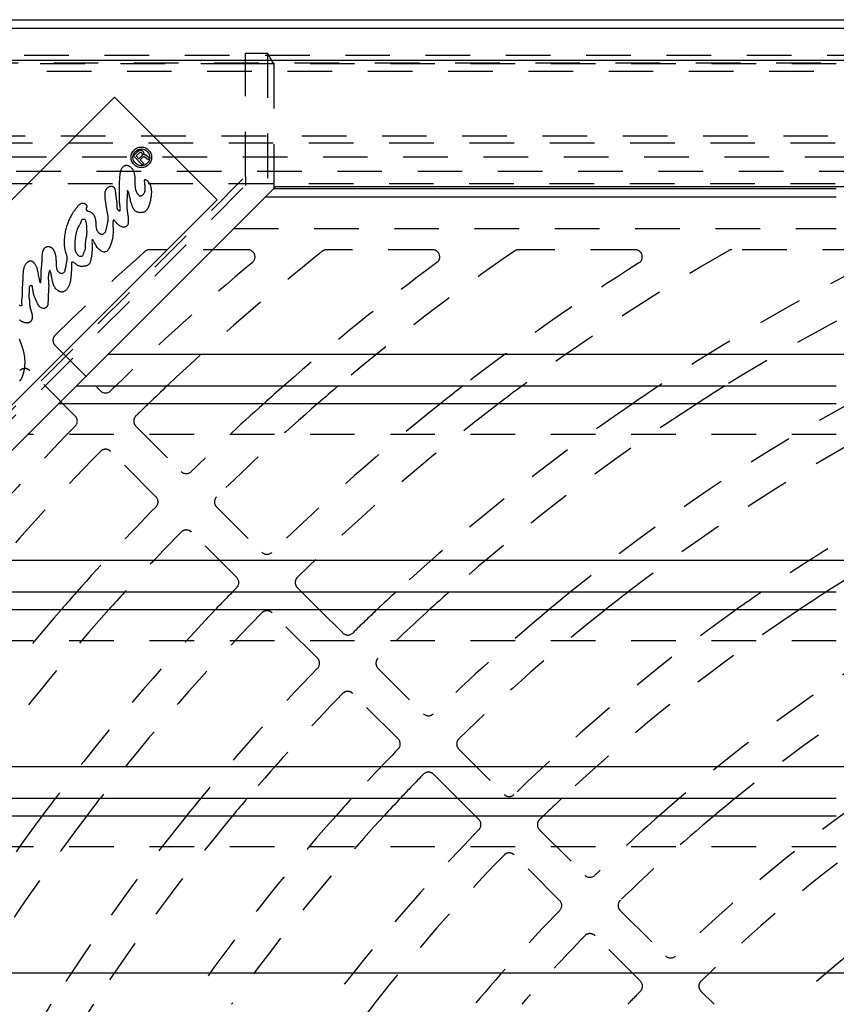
# Model space of a CAD drawing. Extents: x 1.5 to 27.9, y 0.7 to 20.5.
# Tile 13 of 34: x 2.9 to 5.2, y 10.7 to 13.5. Entities that reach past the tile are written whole.
import ezdxf

# ---------------------------------------------------------------- set-up
doc = ezdxf.new("R2010")
doc.units = 0
doc.linetypes.add('HIDDEN', pattern=[0.1875, 0.125, -0.0625])
doc.layers.add('ACSRY', color=30, linetype='CONTINUOUS')

msp = doc.modelspace()

# ---------------------------------------------------------------- linework, layer by layer
at = {"layer": 'ACSRY', "color": 30, "linetype": 'CONTINUOUS'}
for p, q in [((1.8057, 13.5019), (13.6412, 13.5019)), ((13.7384, 13.4775), (2.159, 13.4775)), ((13.7397, 13.3876), (2.1577, 13.3876)), ((2.2606, 12.3516), (3.1939, 13.285)), ((3.1939, 13.285), (3.4817, 12.9972)), ((3.2604, 13.133), (3.2472, 13.1198)), ((3.2472, 13.1198), (3.2725, 13.0945)), ((3.2548, 13.1198), (3.2629, 13.1279)), ((3.2626, 13.112), (3.2548, 13.1198)), ((3.2626, 13.112), (3.2707, 13.1201)), ((3.2657, 13.1089), (3.2731, 13.1164)), ((3.2802, 13.1168), (3.2884, 13.1104)), ((3.2916, 13.1147), (3.2822, 13.1221)), ((3.2884, 13.1104), (3.2917, 13.1137)), ((3.2763, 13.0983), (3.2657, 13.1089)), ((3.2725, 13.0945), (3.2763, 13.0983)), ((3.1752, 12.5634), (3.6462, 13.0344)), ((3.6409, 13.0291), (5.2172, 13.0291)), ((3.6462, 13.0344), (13.3862, 13.0344)), ((5.2172, 13.0044), (3.6162, 13.0044)), ((3.4817, 12.9972), (2.5484, 12.0638)), ((13.3862, 12.5634), (3.1752, 12.5634)), ((2.5972, 11.9854), (3.0875, 12.4757)), ((3.0875, 12.4757), (5.2172, 12.4757)), ((3.1406, 12.4757), (3.1548, 12.4615)), ((3.0382, 12.4264), (5.2172, 12.4264)), ((13.3862, 11.9854), (2.5972, 11.9854)), ((2.5112, 11.8977), (5.2172, 11.8977)), ((3.7186, 11.8977), (3.7679, 11.8484)), ((2.5112, 11.8484), (5.2172, 11.8484)), ((13.3862, 11.4074), (2.5112, 11.4074)), ((2.5112, 11.3197), (5.2172, 11.3197)), ((4.2045, 11.2704), (4.1552, 11.3197)), ((2.5112, 11.2704), (5.2172, 11.2704)), ((13.3862, 10.8294), (2.5112, 10.8294))]:
    msp.add_line(p, q, dxfattribs=at)
at = {"layer": 'ACSRY', "color": 30, "linetype": 'HIDDEN'}
for p, q in [((13.6412, 13.4017), (1.806, 13.4017)), ((3.5609, 13.3781), (3.5609, 13.4079)), ((3.5609, 13.4079), (3.6231, 13.4079)), ((3.6409, 13.3781), (3.6231, 13.4079)), ((3.6231, 13.4079), (3.6231, 13.0113)), ((13.9487, 13.3799), (1.9487, 13.3799)), ((3.5609, 13.3781), (2.5112, 13.3781)), ((3.5609, 13.0623), (3.5609, 13.3781)), ((3.6409, 13.3781), (3.5609, 13.3781)), ((3.6409, 13.3781), (3.6409, 13.0291)), ((5.2172, 13.3781), (3.6409, 13.3781)), ((13.9292, 13.3569), (1.9692, 13.3569)), ((2.3689, 13.1767), (13.5285, 13.1767)), ((2.3892, 13.1569), (13.5092, 13.1569)), ((13.3536, 13.1163), (2.5438, 13.1163)), ((2.4688, 13.0768), (13.4286, 13.0768)), ((2.5112, 12.0125), (3.5609, 13.0623)), ((3.5609, 13.0623), (3.5609, 13.037)), ((2.5112, 11.9872), (3.5609, 13.037)), ((2.6136, 13.0425), (13.2838, 13.0425)), ((3.5285, 12.9167), (5.2172, 12.9167)), ((3.5679, 12.8569), (3.2922, 12.8569)), ((4.0857, 12.8569), (3.7895, 12.8569)), ((4.6535, 12.8569), (4.3266, 12.8569)), ((5.3031, 12.8569), (4.9246, 12.8569)), ((3.0275, 12.5888), (3.1406, 12.4757)), ((3.0275, 12.5888), (3.0275, 12.5888)), ((3.0875, 12.4757), (3.1752, 12.5634)), ((3.084, 12.3908), (2.9568, 12.5181)), ((5.2172, 12.3387), (2.9505, 12.3387)), ((3.2538, 12.3625), (3.381, 12.2352)), ((3.3103, 12.1645), (3.183, 12.2918)), ((3.48, 12.1362), (3.6073, 12.0089)), ((3.5366, 11.9382), (3.4093, 12.0655)), ((3.7063, 11.9099), (3.7186, 11.8977)), ((3.7679, 11.8484), (3.8336, 11.7827)), ((3.7629, 11.7119), (3.6356, 11.8392)), ((5.2172, 11.7607), (2.5112, 11.7607)), ((3.9326, 11.6837), (4.0599, 11.5564)), ((3.9892, 11.4857), (3.8619, 11.6129)), ((4.1589, 11.4574), (4.2862, 11.3301)), ((4.1552, 11.3197), (4.0882, 11.3866)), ((4.2155, 11.2594), (4.2045, 11.2704)), ((4.3852, 11.2311), (4.5125, 11.1038)), ((5.2172, 11.1827), (2.5112, 11.1827)), ((4.4418, 11.0331), (4.3145, 11.1604)), ((4.6115, 11.0048), (4.7388, 10.8775)), ((4.6681, 10.8068), (4.5408, 10.9341)), ((4.8378, 10.7785), (4.8746, 10.7417))]:
    msp.add_line(p, q, dxfattribs=at)
at = {"layer": 'ACSRY', "color": 30, "linetype": 'CONTINUOUS'}
for points in [[(3.2763, 13.1227), (3.2766, 13.1239, 0.033837), (3.2768, 13.1252, 0.032657), (3.2767, 13.1265, 0.031253), (3.2766, 13.1278, 0.033232), (3.2762, 13.1291, 0.034115), (3.2757, 13.1303, 0.0338), (3.275, 13.1314, 0.033234), (3.2742, 13.1324, 0.032545), (3.2732, 13.1333, 0.032347), (3.2723, 13.134, 0.029238), (3.2712, 13.1346, 0.031539), (3.27, 13.135, 0.038391), (3.2687, 13.1353, 0.030107), (3.2675, 13.1355, 0.014733), (3.2663, 13.1356, 0.041567), (3.2648, 13.1353, 0.071141), (3.2628, 13.1344, 0.037225), (3.2604, 13.133, 0.01937)], [(3.2707, 13.1201), (3.2713, 13.1207, 0.041364), (3.2717, 13.1214, 0.039229), (3.272, 13.1222, 0.036842), (3.2723, 13.1231, 0.040316), (3.2723, 13.124, 0.041726), (3.2723, 13.1249, 0.041295), (3.272, 13.1258, 0.040312), (3.2717, 13.1266, 0.03868), (3.2712, 13.1273, 0.038804), (3.2707, 13.1279, 0.034548), (3.2701, 13.1284, 0.036933), (3.2694, 13.1289, 0.045418), (3.2686, 13.1292, 0.036111), (3.2677, 13.1295, 0.019935), (3.2669, 13.1296, 0.04958), (3.2659, 13.1295, 0.084292), (3.2645, 13.1289, 0.045537), (3.2629, 13.1279, 0.023467)], [(3.2731, 13.1164), (3.2736, 13.1168, -0.031759), (3.2741, 13.1172, -0.027993), (3.2746, 13.1175, -0.028911), (3.2753, 13.1177, -0.035954), (3.2759, 13.1179, -0.029681), (3.2766, 13.118, -0.014554), (3.2772, 13.118, -0.038213), (3.2779, 13.1179, -0.06478), (3.2789, 13.1175, -0.034304), (3.2802, 13.1168, -0.018247)], [(3.2822, 13.1221), (3.2818, 13.1223, 0.023498), (3.2814, 13.1226, 0.021081), (3.2809, 13.1228, 0.02234), (3.2804, 13.123, 0.027306), (3.2799, 13.1231, 0.021797), (3.2794, 13.1232, 0.009378), (3.2789, 13.1233, 0.02907), (3.2783, 13.1233, 0.049746), (3.2774, 13.1231, 0.025431), (3.2763, 13.1227, 0.013502)], [(3.1168, 12.9796), (3.1167, 12.9783, -0.029444), (3.1164, 12.9769, -0.042368), (3.1158, 12.9755, -0.02351), (3.1153, 12.974, 0.022893), (3.1149, 12.9724, 0.031237), (3.1147, 12.9711, 0.027673), (3.1147, 12.9703, 0.067469), (3.1149, 12.9698, 0.047904), (3.1151, 12.9692, -0.001665), (3.1153, 12.9686, 0.004227), (3.1156, 12.9681, 0.046079), (3.1161, 12.9675, 0.061215), (3.117, 12.9668, 0.031472), (3.1182, 12.966, 0.039557), (3.1195, 12.9655, 0.040823), (3.1208, 12.9651, 0.0161), (3.1221, 12.9648, -0.00378), (3.1236, 12.9643, -0.01787), (3.1254, 12.9637, -0.01898), (3.1273, 12.9627, -0.024446), (3.1289, 12.9617, -0.026121), (3.1305, 12.9605, -0.017057), (3.1318, 12.9593, -0.02203), (3.1333, 12.9578, -0.027769), (3.135, 12.9555, -0.019876), (3.1367, 12.9529, -0.022596), (3.138, 12.9502, -0.026446), (3.1391, 12.9474, -0.021611), (3.14, 12.9445, -0.017724), (3.1406, 12.9416, -0.017358), (3.1411, 12.9388, -0.016322), (3.1413, 12.936, -0.01088), (3.1415, 12.9332, -0.006259), (3.1417, 12.9304, -0.00248), (3.1418, 12.9276, 0.001705), (3.142, 12.9247, 0.007028), (3.1423, 12.9216, 0.010323), (3.1427, 12.9186, 0.014537), (3.1434, 12.9156, 0.021626), (3.1443, 12.9127, 0.03055), (3.1457, 12.9099, 0.029025), (3.1472, 12.9075, 0.027349), (3.1487, 12.9056, 0.0354), (3.1502, 12.9042, 0.029237), (3.152, 12.9029, 0.02806), (3.1539, 12.9018, 0.045469), (3.156, 12.9011, 0.040842), (3.1579, 12.9008, 0.026159), (3.159, 12.9007, 0.04224), (3.1599, 12.9008, 0.040565), (3.1609, 12.9011, 0.003823), (3.1619, 12.9012, -0.018699), (3.1628, 12.9014, 0.052668), (3.1642, 12.9022, 0.085473), (3.1664, 12.9043, 0.038928), (3.1687, 12.9073, 0.053645), (3.1702, 12.9108, 0.056755), (3.1711, 12.9146, 0.021116), (3.172, 12.9186, 0.002932), (3.1728, 12.9226, -0.003616), (3.1737, 12.9265, -0.004559), (3.1746, 12.9303, 0.000341), (3.1755, 12.9339, 0.006402), (3.1761, 12.9375, 0.014875), (3.1765, 12.9411, 0.018119), (3.1766, 12.9446, 0.019892), (3.1765, 12.9477, 0.021613), (3.1761, 12.9506, 0.013795), (3.1756, 12.9536, 0.007292), (3.1751, 12.9567, 0.004726), (3.1744, 12.9598, 0.001867), (3.1738, 12.963, -0.00239), (3.1731, 12.9664, -0.003407), (3.1725, 12.9699, -0.002633), (3.172, 12.9733, -0.002084), (3.1714, 12.9767, -0.001215), (3.1709, 12.9802, -0.00071), (3.1703, 12.9839, -0.000388), (3.1697, 12.988, -0.000975), (3.169, 12.9925, -0.002653), (3.1685, 12.9968, -0.004825), (3.168, 13.0011, -0.007319), (3.1677, 13.0055, -0.007034), (3.1675, 13.0093, -0.006703), (3.1675, 13.0122, -0.011787), (3.1676, 13.0147, -0.01444), (3.1679, 13.0172, -0.015159), (3.1683, 13.0199, -0.024829), (3.1691, 13.0224, -0.02639), (3.1699, 13.0245, -0.021809), (3.1708, 13.0261, -0.027154), (3.1716, 13.0274, -0.022587), (3.1727, 13.0287, -0.016755), (3.1738, 13.03, -0.023366), (3.175, 13.0311, -0.024438), (3.1762, 13.032, -0.020098), (3.1773, 13.0327, -0.021936), (3.1783, 13.0332, -0.018294), (3.1794, 13.0337, -0.013904), (3.1806, 13.0341, -0.015498), (3.1818, 13.0345, -0.014092), (3.1829, 13.0347, -0.010351), (3.1838, 13.0349, -0.0133), (3.1846, 13.035, -0.017752), (3.1854, 13.0351, -0.016594), (3.1863, 13.0351, -0.016837), (3.1872, 13.035, -0.034341), (3.1882, 13.0347, -0.050249), (3.1894, 13.0341, -0.036747), (3.1907, 13.0333, -0.037802), (3.1918, 13.0323, -0.039558), (3.1928, 13.0311, -0.028077), (3.1936, 13.0298, -0.024934), (3.1944, 13.0283, -0.028065), (3.195, 13.0266, -0.024161), (3.1955, 13.0249, -0.020233), (3.1959, 13.0231, -0.017588), (3.1961, 13.0213, -0.010435), (3.1963, 13.0194, -0.004223), (3.1966, 13.017, 0.000952), (3.197, 13.0136, 0.001606), (3.1974, 13.01, 0.001532), (3.1979, 13.0064, 0.001748), (3.1984, 13.003, 0.001486), (3.1988, 12.9996, 0.000974), (3.1993, 12.9962, 0.000291), (3.1998, 12.9931, -0.001117), (3.2002, 12.99, -0.003595), (3.2005, 12.9868, -0.005935), (3.2008, 12.9836, -0.009375), (3.2009, 12.9806, -0.008766), (3.201, 12.978, -0.004655), (3.201, 12.9761, 0.001777), (3.201, 12.9747, 0.017785), (3.2013, 12.9731, 0.025889), (3.2017, 12.9715, 0.042858), (3.2024, 12.9702, 0.047594), (3.2032, 12.969, 0.03633), (3.204, 12.9682, 0.036729), (3.2048, 12.9676, 0.030105), (3.2056, 12.9671, 0.020514), (3.2065, 12.9666, 0.009573), (3.2076, 12.9661, 0.065198), (3.2088, 12.9664, 0.230829), (3.2098, 12.9679, 0.129936), (3.2104, 12.9707, 0.075594), (3.2102, 12.9744, 0.040194), (3.2097, 12.9786, 0.010798), (3.2091, 12.9828, -0.000329), (3.2086, 12.9868, -0.005919), (3.2082, 12.9903, -0.009451), (3.208, 12.9934, -0.00832), (3.2079, 12.9963, -0.007065), (3.2079, 12.9991, -0.004678), (3.2079, 13.0021, -0.001512), (3.2079, 13.0058, 0.001441), (3.2079, 13.0106, 0.001231), (3.2079, 13.0159, 0.000322), (3.2079, 13.0213, -0.000376), (3.2079, 13.0266, -0.001327), (3.2079, 13.0318, -0.001908), (3.208, 13.0369, -0.00241), (3.2081, 13.0416, -0.00291), (3.2082, 13.0462, -0.002921), (3.2085, 13.0508, -0.002528), (3.2087, 13.0555, -0.001921), (3.209, 13.0604, -0.002778), (3.2095, 13.0654, -0.005123), (3.21, 13.0707, -0.01113), (3.211, 13.0759, -0.023229), (3.2125, 13.0809, -0.033), (3.2146, 13.0853, -0.048156), (3.2173, 13.0886, -0.050315), (3.2196, 13.0908, -0.029407), (3.221, 13.0918, -0.038057), (3.2219, 13.0923, -0.031273), (3.223, 13.0928, -0.004338), (3.2244, 13.0933, -0.020708), (3.226, 13.0937, -0.043138), (3.228, 13.0938, -0.057606), (3.2306, 13.0933, -0.042115), (3.2335, 13.0924, -0.041444), (3.2361, 13.0909, -0.041297), (3.2385, 13.0891, -0.029034), (3.2407, 13.0871, -0.022748), (3.2426, 13.085, -0.021599), (3.2442, 13.0829, -0.022355), (3.2456, 13.0807, -0.020669), (3.2468, 13.0785, -0.019183), (3.2478, 13.0761, -0.018884), (3.2486, 13.0737, -0.018349), (3.2493, 13.071, -0.017316), (3.2499, 13.0682, -0.01461), (3.2503, 13.0654, -0.011864), (3.2506, 13.0625, -0.009486), (3.2508, 13.0596, -0.005989), (3.2509, 13.0567, -0.003613), (3.251, 13.0539, -0.001695), (3.2511, 13.0512, -0.000697), (3.2512, 13.0486, -0.000358), (3.2513, 13.0459, -0.000083), (3.2513, 13.0432, 0.000165), (3.2514, 13.0405, 0.001068), (3.2515, 13.0377, 0.002778), (3.2517, 13.0348, 0.005344), (3.252, 13.0319, 0.009671), (3.2523, 13.0291, 0.013365), (3.2529, 13.0263, 0.01822), (3.2536, 13.0238, 0.020536), (3.2544, 13.0215, 0.019175), (3.2554, 13.0195, 0.019869), (3.2564, 13.0176, 0.016396), (3.2576, 13.0157, 0.010981), (3.2589, 13.0139, 0.008688), (3.2601, 13.0123, 0.007857), (3.2611, 13.011, 0.006249), (3.2618, 13.0101, 0.011607), (3.2624, 13.0095, 0.020992), (3.2631, 13.0089, 0.023548), (3.2639, 13.0083, 0.03661), (3.2647, 13.008, 0.054279), (3.2657, 13.0078, 0.063931), (3.2668, 13.0078, 0.043996), (3.2679, 13.008, 0.027045), (3.2688, 13.0083, 0.035208), (3.2701, 13.0089, 0.019283), (3.2721, 13.01, 0.029908), (3.2746, 13.012, 0.056399), (3.2771, 13.0152, 0.053735), (3.279, 13.0194, 0.05893), (3.28, 13.0241, 0.053679), (3.2802, 13.0293, 0.031102), (3.2799, 13.0346, 0.017061), (3.2793, 13.0396, 0.007353), (3.2788, 13.044, -0.001216), (3.2785, 13.0477, -0.015387), (3.2785, 13.0509, -0.033032), (3.279, 13.0531, -0.092212), (3.28, 13.0538, -0.25434), (3.2813, 13.0536, -0.122942), (3.2826, 13.053, -0.055313), (3.2839, 13.052, -0.026082), (3.2854, 13.0507, -0.012691), (3.2868, 13.0493, -0.011319), (3.2881, 13.048, -0.011903), (3.2893, 13.0466, -0.011712), (3.2903, 13.0453, -0.011149), (3.2912, 13.0441, -0.009901), (3.292, 13.043, -0.014985), (3.2927, 13.0416, -0.015474), (3.2937, 13.0396, -0.017739), (3.2948, 13.0368, -0.025366), (3.2958, 13.0331, -0.020518), (3.2966, 13.0291, -0.018423), (3.2971, 13.025, -0.018708), (3.2973, 13.021, -0.014184), (3.2973, 13.0168, -0.011631), (3.2971, 13.0125, -0.011907), (3.2967, 13.0081, -0.01125), (3.2961, 13.0038, -0.009862), (3.2954, 12.9995, -0.008561), (3.2945, 12.9951, -0.005654), (3.2934, 12.9902, -0.00571), (3.2921, 12.9851, -0.009086), (3.2904, 12.9798, -0.015603), (3.2883, 12.9745, -0.028934), (3.2856, 12.9699, -0.039632), (3.2823, 12.9661, -0.05377), (3.2787, 12.9635, -0.062636), (3.2749, 12.9619, -0.049618), (3.2711, 12.9611, -0.041911), (3.2673, 12.9609, -0.033762), (3.2636, 12.9612, -0.030237), (3.2598, 12.9619, -0.034037), (3.2562, 12.9632, -0.041028), (3.2529, 12.9652, -0.052597), (3.25, 12.9679, -0.050079), (3.2474, 12.9713, -0.039028), (3.2454, 12.9752, -0.034996), (3.2434, 12.9801, -0.024129), (3.2413, 12.9867, -0.012815), (3.2392, 12.9948, -0.008335), (3.237, 13.0039, -0.003368), (3.2349, 13.0124, 0.00413), (3.2331, 13.0187, 0.014323), (3.2318, 13.0221, 0.060423), (3.231, 13.0219, 0.903504), (3.2305, 13.0198, 0.051636), (3.2303, 13.0175, 0.012665), (3.2301, 13.015, 0.00591), (3.2299, 13.0121, 0.001497), (3.2297, 13.0089, -0.000702), (3.2295, 13.0055, -0.001669), (3.2292, 13.002, -0.002192), (3.229, 12.9985, -0.001613), (3.2287, 12.9952, 0.000404), (3.2284, 12.9922, 0.004211), (3.2283, 12.9889, 0.008341), (3.2282, 12.985, 0.008816), (3.2283, 12.9804, 0.010436), (3.2287, 12.9754, 0.009403), (3.2292, 12.9701, 0.007037), (3.2298, 12.9647, 0.00498), (3.2305, 12.9597, 0.002837), (3.2312, 12.9555, 0.001422), (3.2317, 12.9519, -0.001077), (3.2321, 12.9488, -0.00471), (3.2325, 12.9458, -0.008532), (3.2327, 12.9426, -0.00903), (3.2328, 12.9394, -0.010315), (3.2328, 12.9365, -0.013422), (3.2326, 12.9338, -0.016118), (3.2322, 12.9313, -0.016818), (3.2317, 12.929, -0.016348), (3.2311, 12.9268, -0.034285), (3.23, 12.9248, -0.059315), (3.2281, 12.9227, -0.064276), (3.2252, 12.921, -0.086605), (3.2214, 12.9203, -0.077207), (3.217, 12.9207, -0.061403), (3.2123, 12.9222, -0.049657), (3.2079, 12.9246, -0.043945), (3.204, 12.9276, -0.039307), (3.2008, 12.9309, -0.023818), (3.1981, 12.9341, -0.011561), (3.1957, 12.937, 0.003953), (3.1937, 12.9391, 0.025502), (3.1921, 12.9403, 0.09682), (3.191, 12.94, 0.315029), (3.1903, 12.9387, 0.12094), (3.1899, 12.9364, 0.038727), (3.1897, 12.9336, 0.017394), (3.1897, 12.9305, 0.009989), (3.1897, 12.9271, 0.005178), (3.1898, 12.9233, 0.002193), (3.1899, 12.9193, 0.000487), (3.19, 12.9155, -0.00067), (3.1901, 12.912, -0.001956), (3.1901, 12.9087, -0.004708), (3.1901, 12.9054, -0.007494), (3.1899, 12.9015, -0.008178), (3.1895, 12.8972, -0.010344), (3.189, 12.8925, -0.011111), (3.1881, 12.8877, -0.011323), (3.187, 12.8827, -0.011049), (3.1857, 12.8777, -0.010306), (3.1841, 12.8726, -0.011206), (3.1822, 12.8675, -0.014511), (3.1801, 12.8628, -0.019577), (3.1776, 12.8584, -0.029103), (3.1748, 12.8548, -0.043628), (3.1716, 12.8522, -0.06818), (3.168, 12.8508, -0.084813), (3.1641, 12.8506, -0.079614), (3.1599, 12.8517, -0.064565), (3.1556, 12.8539, -0.049581), (3.1514, 12.8572, -0.038588), (3.1474, 12.8613, -0.033992), (3.1438, 12.8661, -0.027803), (3.1408, 12.871, -0.016889), (3.1381, 12.8759, -0.008899), (3.1359, 12.8802, 0.000827), (3.134, 12.8834, 0.017007), (3.1326, 12.8852, 0.091679), (3.1317, 12.8849, 0.525862), (3.1312, 12.8828, 0.089642), (3.131, 12.8792, 0.023158), (3.131, 12.8747, 0.008423), (3.1311, 12.8696, 0.002381), (3.1312, 12.8643, -0.002848), (3.1312, 12.8591, -0.005951), (3.1311, 12.8542, -0.008355), (3.1308, 12.8498, -0.010199), (3.1304, 12.8456, -0.008768), (3.1298, 12.8415, -0.006061), (3.1292, 12.8374, -0.002779), (3.1285, 12.8333, -0.003067), (3.1278, 12.8292, -0.007039), (3.1269, 12.8252, -0.01789), (3.1255, 12.8214, -0.038353), (3.1236, 12.8178, -0.040695), (3.1214, 12.8151, -0.042587), (3.1195, 12.8136, -0.067674), (3.1178, 12.8128, -0.041598), (3.1162, 12.8122, -0.010842), (3.1146, 12.8116, -0.011686), (3.1132, 12.8113, -0.018645), (3.1112, 12.8109, -0.01264), (3.1082, 12.8105, -0.010023), (3.1046, 12.8101, -0.019224), (3.101, 12.8102, -0.032305), (3.0972, 12.8108, -0.042291), (3.0932, 12.8122, -0.035388), (3.0895, 12.814, -0.029714), (3.0862, 12.8161, -0.026173), (3.0834, 12.8183, -0.009061), (3.0808, 12.8202, 0.008031), (3.0784, 12.8218, 0.033276), (3.0763, 12.8226, 0.063301), (3.0748, 12.8226, 0.119708), (3.0741, 12.822, 0.226514), (3.0738, 12.8209, 0.070661), (3.0736, 12.8195, 0.014748), (3.0735, 12.8182, 0.012552), (3.0735, 12.817, 0.014089), (3.0735, 12.8151, 0.000894), (3.0735, 12.8118, -0.00213), (3.0735, 12.8077, -0.00423), (3.0734, 12.8038, -0.005591), (3.0733, 12.8002, -0.004126), (3.0731, 12.7967, -0.002905), (3.0728, 12.7931, -0.001504), (3.0725, 12.7892, -0.00136), (3.0722, 12.785, -0.002607), (3.0718, 12.7807, -0.004424), (3.0713, 12.7764, -0.007028), (3.0706, 12.7719, -0.00811), (3.0699, 12.7677, -0.009611), (3.069, 12.7639, -0.012597), (3.068, 12.7603, -0.014134), (3.0667, 12.7569, -0.017537), (3.0652, 12.7536, -0.023914), (3.0633, 12.7503, -0.0231), (3.0612, 12.7474, -0.022434), (3.0592, 12.745, -0.026751), (3.0571, 12.743, -0.024215), (3.0548, 12.7413, -0.025998), (3.0524, 12.7399, -0.038435), (3.0498, 12.7389, -0.04168), (3.0473, 12.7384, -0.043794), (3.0451, 12.7384, -0.054504), (3.043, 12.7389, -0.045495), (3.0409, 12.7396, -0.024588), (3.039, 12.7405, -0.008622), (3.0374, 12.7413, -0.028669), (3.0353, 12.7428, -0.033205), (3.0318, 12.7458, -0.02053), (3.0281, 12.7498, -0.036203), (3.0253, 12.7543, -0.050466), (3.0231, 12.7596, -0.035473), (3.0213, 12.766, -0.018072), (3.0197, 12.7727, -0.009949), (3.0184, 12.779, -0.005865), (3.0173, 12.7849, 0.000399), (3.0162, 12.7904, 0.007482), (3.015, 12.7949, 0.022643), (3.0138, 12.7978, 0.056971), (3.0126, 12.7989, 0.202429), (3.0117, 12.7981, 0.300085), (3.011, 12.7962, 0.045759), (3.0103, 12.7935, 0.014145), (3.0096, 12.7906, 0.01159), (3.0091, 12.7874, 0.012944), (3.0087, 12.7839, 0.014228), (3.0084, 12.78, 0.012141), (3.0084, 12.776, 0.0131), (3.0086, 12.7724, 0.013476), (3.0089, 12.7689, 0.005356), (3.0092, 12.7654, -0.000976), (3.0094, 12.7621, -0.006037), (3.0096, 12.7592, -0.009401), (3.0096, 12.7564, -0.007111), (3.0096, 12.7535, -0.004719), (3.0095, 12.7506, -0.003959), (3.0093, 12.7477, -0.003256), (3.0092, 12.7447, -0.001987), (3.009, 12.7417, -0.001053), (3.0088, 12.7386, -0.000391), (3.0086, 12.7356, 0.000248), (3.0084, 12.7325, 0.001068), (3.0082, 12.7295, 0.001745), (3.0081, 12.7265, 0.002523), (3.008, 12.7236, 0.002527), (3.0079, 12.7207, 0.001543), (3.0078, 12.7178, 0.000424), (3.0078, 12.7148, -0.001003), (3.0077, 12.7117, -0.001492), (3.0076, 12.7088, -0.002005), (3.0074, 12.7065, -0.005729), (3.0073, 12.7045, -0.011883), (3.007, 12.7025, -0.018578), (3.0065, 12.7006, -0.032735), (3.0057, 12.6987, -0.038038), (3.0047, 12.6971, -0.038398), (3.0036, 12.6958, -0.048395), (3.0022, 12.6948, -0.05051), (3.0006, 12.694, -0.02441), (2.9992, 12.6932, 0.01667), (2.998, 12.6926, -0.051977), (2.9959, 12.6924, -0.102289), (2.9917, 12.6932, -0.046817), (2.9869, 12.6953, -0.074158), (2.983, 12.699, -0.081159), (2.9797, 12.7039, -0.036478), (2.9767, 12.7096, -0.014717), (2.9742, 12.7149, -0.009143), (2.9723, 12.7191, -0.009445), (2.9709, 12.7227, -0.007342), (2.9696, 12.7263, -0.006771), (2.9684, 12.73, -0.011545), (2.9674, 12.7337, -0.011177), (2.9667, 12.737, -0.010981), (2.9663, 12.7392, -0.011718), (2.9658, 12.7419, 0.00973), (2.9649, 12.7466, 0.005176), (2.9635, 12.7531, 0.0014)], [(3.1168, 12.9796), (3.1166, 12.9805, 0.043575), (3.1161, 12.9814, 0.050119), (3.1155, 12.9823, 0.036041), (3.1148, 12.983, 0.018303), (3.1141, 12.9837, 0.027365), (3.113, 12.9845, 0.030786), (3.1114, 12.9854, 0.021384), (3.1094, 12.9863, 0.033088), (3.1075, 12.9868, 0.038352), (3.1057, 12.987, 0.02011), (3.104, 12.9871, 0.038014), (3.102, 12.9868, 0.060781), (3.0992, 12.9857, 0.03883), (3.0963, 12.9841, 0.042244), (3.0937, 12.9819, 0.042656), (3.0914, 12.9794, 0.021876), (3.0892, 12.9766, 0.009819), (3.087, 12.9738, 0.003969), (3.0848, 12.9708, 0.002101), (3.0826, 12.9678, 0.003521), (3.0805, 12.9648, 0.003289), (3.0785, 12.962, 0.001511), (3.0767, 12.9594, 0.007565), (3.0745, 12.9558, 0.012244), (3.0715, 12.9504, 0.008217), (3.0682, 12.944, 0.010961), (3.0654, 12.9377, 0.013712), (3.063, 12.9315, 0.010746), (3.0608, 12.9251, 0.009518), (3.0588, 12.9184, 0.010688), (3.057, 12.9114, 0.010476), (3.0555, 12.9043, 0.010316), (3.0543, 12.8973, 0.012043), (3.0535, 12.8901, 0.014012), (3.0531, 12.8827, 0.011263), (3.053, 12.8762, 0.00867), (3.0531, 12.8716, 0.012875), (3.0533, 12.8679, 0.010882), (3.0538, 12.8639, 0.007963), (3.0544, 12.8597, 0.013937), (3.0553, 12.8555, 0.013814), (3.0563, 12.8518, 0.010238), (3.0571, 12.849, 0.010017), (3.0579, 12.8467, 0.000876), (3.0587, 12.8442, -0.004714), (3.0595, 12.8417, -0.0061), (3.0601, 12.8392, -0.015682), (3.0605, 12.8366, -0.027388), (3.0607, 12.8334, -0.023083), (3.0606, 12.8299, -0.021519), (3.0602, 12.8264, -0.018341), (3.0596, 12.8229, -0.007578), (3.0589, 12.8191, -0.000755), (3.0581, 12.8147, 0.002717), (3.0571, 12.809, -0.001141), (3.056, 12.803, -0.009839), (3.0545, 12.7975, -0.029583), (3.0524, 12.7934, -0.081018), (3.0494, 12.7909, -0.106284), (3.0464, 12.7899, -0.079354), (3.0445, 12.7901, -0.119823), (3.043, 12.7908, -0.048323), (3.0413, 12.7917, 0.000837), (3.0396, 12.7927, -0.018263), (3.038, 12.7939, -0.040236), (3.0364, 12.7956, -0.04712), (3.0347, 12.7981, -0.034207), (3.0333, 12.8011, -0.037957), (3.0325, 12.8041, -0.039412), (3.032, 12.8072, -0.02203), (3.0317, 12.8103, -0.011708), (3.0315, 12.8138, -0.006277), (3.0314, 12.8176, -0.002306), (3.0313, 12.8217, 0.000125), (3.0311, 12.8256, 0.002958), (3.0309, 12.8294, 0.006936), (3.0305, 12.8332, 0.008003), (3.0301, 12.8368, 0.008748), (3.0296, 12.8397, 0.012026), (3.0291, 12.8424, 0.011454), (3.0283, 12.8451, 0.010732), (3.0275, 12.8479, 0.014443), (3.0264, 12.8506, 0.014262), (3.0253, 12.853, 0.012172), (3.0244, 12.8549, 0.01602), (3.0234, 12.8566, 0.016974), (3.0223, 12.8582, 0.016962), (3.021, 12.8597, 0.024641), (3.0196, 12.8611, 0.025956), (3.0182, 12.8622, 0.022665), (3.017, 12.863, 0.026851), (3.0157, 12.8637, 0.023709), (3.0144, 12.8642, 0.017984), (3.013, 12.8647, 0.019305), (3.0116, 12.865, 0.024784), (3.01, 12.8652, 0.026591), (3.0081, 12.8653, 0.023692), (3.006, 12.8651, 0.03169), (3.0041, 12.8647, 0.028345), (3.0022, 12.8642, -0.001501), (3.0002, 12.8635, 0.052423), (2.9976, 12.8615, 0.098699), (2.9946, 12.8571, 0.0529), (2.992, 12.8511, 0.055421), (2.9909, 12.8444, 0.050021), (2.9906, 12.8374, 0.016489), (2.9905, 12.8305, -0.00001), (2.9903, 12.8242, -0.007208), (2.9899, 12.8187, -0.011144), (2.9894, 12.8137, -0.005711), (2.9888, 12.8085, 0.000313), (2.9882, 12.8029, 0.005419), (2.9877, 12.7968, 0.006775), (2.9874, 12.7904, 0.006915), (2.9872, 12.7838, 0.005218), (2.9872, 12.7774, 0.001159), (2.9871, 12.7717, -0.002203), (2.9869, 12.7671, -0.008028), (2.9867, 12.7643, -0.036007), (2.9861, 12.7639), (2.9853, 12.7666, -0.051723), (2.9842, 12.7717, -0.010119), (2.9829, 12.7785, -0.002623), (2.9815, 12.786, 0.001825), (2.9801, 12.7932, 0.004126), (2.9787, 12.7994, 0.006727), (2.9775, 12.804, 0.01424), (2.9762, 12.8076, 0.018898), (2.9748, 12.811, 0.018911), (2.973, 12.8144, 0.025608), (2.9709, 12.8174, 0.023317), (2.9691, 12.8197, 0.013606), (2.9678, 12.8211, 0.018255), (2.9668, 12.8221, 0.02268), (2.9656, 12.8231, 0.015978), (2.9642, 12.824, 0.02517), (2.9627, 12.8248, 0.047307), (2.9609, 12.8252, 0.064698), (2.9586, 12.8252, 0.048648), (2.956, 12.8247, 0.044864), (2.9536, 12.8238, 0.043386), (2.9513, 12.8225, 0.030034), (2.949, 12.8208, 0.028445), (2.9467, 12.8187, 0.034957), (2.9446, 12.816, 0.030968), (2.9426, 12.8129, 0.029934), (2.9412, 12.8098, 0.0303), (2.94, 12.8065, 0.022299), (2.9391, 12.803, 0.017837), (2.9384, 12.7992, 0.016434), (2.9379, 12.7949, 0.012464), (2.9376, 12.7905, 0.009358), (2.9373, 12.7861, 0.006649), (2.9372, 12.7818, 0.001544), (2.9371, 12.7774, -0.001913), (2.9369, 12.7728, -0.004273), (2.9366, 12.7681, -0.003675), (2.9362, 12.7632, -0.000766), (2.9359, 12.7584, 0.001768), (2.9356, 12.7536, 0.004876), (2.9355, 12.749, 0.005747), (2.9354, 12.7448, 0.004886), (2.9354, 12.7413, 0.003961), (2.9355, 12.7382, -0.000494), (2.9355, 12.7349, -0.004293), (2.9354, 12.7316, -0.008008), (2.9352, 12.7284, -0.010663), (2.9349, 12.7251, -0.01162), (2.9344, 12.7217, -0.00548), (2.9339, 12.7181, 0.006988), (2.9335, 12.7144, 0.015445), (2.9335, 12.7106, 0.024501), (2.9338, 12.707, 0.021895), (2.9342, 12.7043, 0.009598), (2.9344, 12.703, -0.000059), (2.9345, 12.7023, -0.03064), (2.9345, 12.7015, -0.028473), (2.9344, 12.7006, -0.064139), (2.934, 12.7001, -0.114568), (2.9335, 12.6997, -0.080493), (2.9331, 12.6996, -0.05549), (2.9326, 12.6995, -0.0369), (2.9321, 12.6995, -0.027008), (2.9315, 12.6995, -0.019), (2.9308, 12.6996, -0.048259), (2.9299, 12.7001, -0.092085), (2.9289, 12.7011, -0.065585), (2.9281, 12.7024, -0.055736)], [(3.1121, 12.9406), (3.1131, 12.9375, -0.015877), (3.1139, 12.9344, -0.017385), (3.1145, 12.9312, -0.015822), (3.1149, 12.9279, -0.011047), (3.1153, 12.9247, -0.007277), (3.1155, 12.9214, -0.003529), (3.1157, 12.9181, -0.001862), (3.1159, 12.9148, -0.001823), (3.116, 12.9116, -0.003418), (3.1161, 12.9083, -0.007069), (3.1161, 12.9051, -0.009794), (3.1159, 12.9019, -0.012226), (3.1156, 12.8987, -0.011614), (3.1152, 12.8955, -0.007915), (3.1146, 12.8922, -0.0047), (3.114, 12.889, -0.001149), (3.1135, 12.8858, 0.001808), (3.1129, 12.8826, 0.004956), (3.1125, 12.8794, 0.008215), (3.1122, 12.8762, 0.012351), (3.112, 12.8729, 0.013697), (3.1121, 12.8696, 0.012693), (3.1122, 12.8664, 0.003399), (3.1123, 12.8631, -0.016754), (3.1121, 12.8599, -0.032588), (3.1113, 12.8569, -0.04628), (3.1101, 12.8539, -0.031026), (3.1086, 12.851, 0.011671), (3.1074, 12.8479, 0.019034), (3.1063, 12.8447, -0.004735), (3.105, 12.8416, -0.035026), (3.103, 12.8391, -0.094428), (3.1003, 12.8378, -0.125537), (3.0971, 12.8381, -0.130676), (3.0939, 12.84, -0.088993), (3.091, 12.8428, -0.040432), (3.0886, 12.8459, -0.028935), (3.0868, 12.849, -0.029867), (3.0855, 12.852, -0.032033), (3.0846, 12.8549, -0.028875), (3.0841, 12.8577, -0.023138), (3.0838, 12.8606, -0.01492), (3.0836, 12.8636, -0.009475), (3.0835, 12.8666, -0.00606), (3.0835, 12.8697, -0.004878), (3.0835, 12.8729, -0.005607), (3.0837, 12.8761, -0.005764), (3.0839, 12.8795, -0.005538), (3.0841, 12.8829, -0.005415), (3.0845, 12.8864, -0.005428), (3.0849, 12.8901, -0.005232), (3.0855, 12.8938, -0.005042), (3.0861, 12.8975, -0.004944), (3.0868, 12.9012, -0.00507), (3.0876, 12.9048, -0.005501), (3.0884, 12.9082, -0.006302), (3.0892, 12.9114, -0.007585), (3.0901, 12.9143, -0.009787), (3.091, 12.9169, -0.013506), (3.0919, 12.919, -0.019391), (3.0928, 12.9207, -0.020893), (3.0938, 12.9223, -0.005296), (3.0948, 12.9241, 0.002491), (3.0961, 12.9263, 0.001803), (3.0977, 12.929, 0.016754), (3.0993, 12.9329, 0.031882), (3.1011, 12.9382, -0.006597), (3.1036, 12.9423, -0.116011), (3.1073, 12.943, -0.250179), (3.1121, 12.9406, -0.08836)], [(2.9278, 12.6606, 0.006391), (2.9291, 12.6597, 0.007069), (2.9303, 12.6587, 0.008562), (2.9316, 12.6579, 0.009681), (2.9328, 12.6572, 0.010158), (2.9341, 12.6565, 0.010889), (2.9354, 12.6558, 0.01159), (2.9368, 12.6552, 0.010605), (2.9381, 12.6547, 0.009491), (2.9395, 12.6542, 0.009756), (2.9408, 12.6538, 0.00943), (2.9421, 12.6534, 0.009274), (2.9435, 12.6531, 0.010344), (2.9449, 12.6529, 0.011553), (2.9464, 12.6527, 0.013111), (2.9478, 12.6526, 0.0136), (2.9492, 12.6525, 0.013673), (2.9506, 12.6526, 0.017516), (2.9521, 12.6528, 0.023073), (2.9535, 12.6531, 0.018631), (2.9548, 12.6534, 0.014881), (2.9556, 12.6537, 0.022247), (2.9562, 12.654, 0.014419), (2.9566, 12.6542, 0.003351), (2.9571, 12.6545, 0.00897), (2.9575, 12.6547, 0.01023), (2.958, 12.655, 0.008699), (2.9584, 12.6553, 0.009193), (2.9588, 12.6556, 0.010851), (2.9592, 12.6559, 0.009077), (2.9596, 12.6562, 0.005793), (2.9599, 12.6565, 0.011986), (2.9603, 12.6569, 0.015353), (2.9608, 12.6575, 0.012962), (2.9615, 12.6583, 0.019214), (2.962, 12.6593, 0.020785), (2.9626, 12.6602, 0.018634), (2.963, 12.6613, 0.017743), (2.9634, 12.6623, 0.015961), (2.9638, 12.6634, 0.01505), (2.964, 12.6645, 0.014824), (2.9642, 12.6656, 0.01294), (2.9644, 12.6668, 0.010485), (2.9645, 12.6679, 0.012835), (2.9645, 12.6691, 0.013877), (2.9645, 12.6705, 0.012299), (2.9643, 12.6722, 0.015262), (2.9641, 12.674, 0.014877), (2.9637, 12.6758, 0.012274), (2.9633, 12.6776, 0.010658), (2.9628, 12.6794, 0.007844), (2.9622, 12.6811, 0.00541), (2.9616, 12.6828, 0.003137), (2.961, 12.6846, 0.000856), (2.9605, 12.6863, -0.002058), (2.9599, 12.6881, -0.003716), (2.9594, 12.6898, -0.00579), (2.9589, 12.6912, -0.007571), (2.9586, 12.6925, -0.006113), (2.9584, 12.6935, -0.005585), (2.9582, 12.6945, -0.004984), (2.958, 12.6955, -0.003944), (2.9579, 12.6966, -0.004024), (2.9577, 12.6976, -0.004013), (2.9576, 12.6987, -0.003536), (2.9574, 12.6997, -0.00314), (2.9573, 12.7007, -0.002848), (2.9572, 12.7018, -0.002659), (2.9571, 12.7028, -0.002371), (2.9571, 12.7039, -0.002034), (2.957, 12.705, -0.0017), (2.9569, 12.7062, -0.00125), (2.9568, 12.7073, -0.00065), (2.9568, 12.7085, -0.000136), (2.9567, 12.7096, 0.000469), (2.9566, 12.7107, 0.00099), (2.9566, 12.7119, 0.00157), (2.9565, 12.713, 0.002113), (2.9564, 12.7142, 0.002714), (2.9563, 12.7153, 0.003191), (2.9561, 12.7165, 0.003904), (2.956, 12.7176, 0.004053), (2.9559, 12.7186, 0.003419), (2.9557, 12.7195, 0.002701), (2.9556, 12.7205, 0.001112), (2.9554, 12.7214, -0.00019), (2.9552, 12.7224, -0.001313), (2.9551, 12.7233, -0.002398), (2.955, 12.7243, -0.003696), (2.9549, 12.7252, -0.004863), (2.9548, 12.7262, -0.006162), (2.9547, 12.7271, -0.00732), (2.9546, 12.728, -0.008947), (2.9546, 12.729, -0.009397), (2.9547, 12.7298, -0.008732), (2.9547, 12.7306, -0.008376), (2.9548, 12.7314, -0.006109), (2.9549, 12.7322, -0.004106), (2.955, 12.733, -0.003003), (2.9551, 12.7338, -0.00186), (2.9552, 12.7346, -0.000242), (2.9553, 12.7354, 0.001122), (2.9554, 12.7362, 0.002602), (2.9555, 12.7369, 0.003873), (2.9556, 12.7377, 0.005011), (2.9557, 12.7386, 0.007349), (2.9557, 12.7395, 0.009731), (2.9558, 12.7406, 0.007627), (2.9557, 12.7418, 0.005827), (2.9557, 12.743, 0.004486), (2.9556, 12.7441, 0.001406), (2.9556, 12.7452, -0.001123), (2.9555, 12.7464, -0.00361), (2.9555, 12.7475, -0.005737), (2.9555, 12.7486, -0.007965), (2.9556, 12.7497, -0.01106), (2.9557, 12.7508, -0.015929), (2.9558, 12.7519, -0.013727), (2.956, 12.7526, -0.007585), (2.9561, 12.753, -0.014423), (2.9561, 12.7531, -0.013475), (2.9562, 12.7534, 0.003069), (2.9563, 12.7536, -0.006789), (2.9564, 12.7539, -0.01207), (2.9565, 12.7541, -0.009998), (2.9566, 12.7544, -0.009033), (2.9567, 12.7546, -0.011204), (2.9569, 12.7549, -0.011881), (2.957, 12.7551, -0.01114), (2.9572, 12.7553, -0.012996), (2.9574, 12.7556, -0.014943), (2.9576, 12.7558, -0.01307), (2.9579, 12.7561, -0.013753), (2.9582, 12.7563, -0.015156), (2.9584, 12.7565, -0.014808), (2.9587, 12.7567, -0.014964), (2.959, 12.7569, -0.016414), (2.9594, 12.7571, -0.018975), (2.9597, 12.7572, -0.022794), (2.96, 12.7573, -0.024748), (2.9603, 12.7574, -0.025304), (2.9605, 12.7574, -0.037884), (2.9608, 12.7573, -0.05317), (2.9611, 12.7572, -0.045946), (2.9615, 12.7571, -0.044979), (2.9617, 12.7568, -0.045989), (2.962, 12.7565, -0.035817), (2.9622, 12.7562, -0.021893), (2.9624, 12.7558, -0.011849), (2.9626, 12.7555, -0.019474), (2.9628, 12.755, -0.019592), (2.9631, 12.7542, -0.008346), (2.9635, 12.7531, -0.004736)], [(2.9277, 12.4903, 0.022848), (2.9284, 12.4906, 0.032016), (2.9294, 12.491, 0.027342), (2.9304, 12.4917, 0.033649), (2.9313, 12.4925, 0.03531), (2.9321, 12.4934, 0.027478), (2.9329, 12.4945, 0.022125), (2.9336, 12.4956, 0.018346), (2.9342, 12.4968, 0.015318), (2.9348, 12.4981, 0.012245), (2.9353, 12.4994, 0.009259), (2.9358, 12.5008, 0.006606), (2.9363, 12.5021, 0.005404), (2.9368, 12.5036, 0.003189), (2.9373, 12.5053, 0.001767), (2.9379, 12.5072, 0.001862), (2.9384, 12.5091, 0.002194), (2.939, 12.511, 0.002596), (2.9395, 12.5129, 0.002914), (2.94, 12.5147, 0.00311), (2.9404, 12.5165, 0.003527), (2.9408, 12.5183, 0.004142), (2.9412, 12.5201, 0.00393), (2.9416, 12.5219, 0.003375), (2.9419, 12.5236, 0.004943), (2.9422, 12.5255, 0.005869), (2.9425, 12.528, 0.005425), (2.9428, 12.5309, 0.007201), (2.9431, 12.534, 0.007538), (2.9432, 12.5372, 0.00714), (2.9433, 12.5405, 0.00721), (2.9433, 12.5437, 0.006959), (2.9431, 12.547, 0.006651), (2.9429, 12.5502, 0.006495), (2.9426, 12.5535, 0.006659), (2.9423, 12.5567, 0.006857), (2.9418, 12.56, 0.006372), (2.9413, 12.5632, 0.006157), (2.9407, 12.566, 0.006342), (2.9401, 12.5686, 0.005209), (2.9395, 12.5711, 0.00456), (2.9389, 12.5734, 0.004126), (2.9383, 12.5758, 0.003549), (2.9376, 12.5782, 0.003195), (2.9369, 12.5805, 0.002827), (2.9361, 12.5829, 0.002282), (2.9354, 12.5852, 0.001883), (2.9346, 12.5876, 0.001475), (2.9338, 12.59, 0.000961), (2.933, 12.5923, 0.00035), (2.9323, 12.5945, 0.00024), (2.9316, 12.5964, 0.000671), (2.931, 12.5982, 0.001601), (2.9304, 12.5998, 0.003012), (2.9298, 12.6015, 0.004045), (2.9291, 12.6032, 0.005508), (2.9284, 12.6049, 0.006666), (2.9276, 12.6065, 0.007645)]]:
    msp.add_lwpolyline(points, format="xyb", dxfattribs=at)
for radius in [0.0289, 0.0234]:
    msp.add_circle((3.2693, 13.116), radius, dxfattribs=at)
at = {"layer": 'ACSRY', "color": 30, "linetype": 'HIDDEN'}
for centre, radius, start, end in [((7.9487, 7.5969), 7.03, 131.62541, 134.42785), ((3.2922, 12.8369), 0.02, 90, 131.6254), ((7.9487, 7.5969), 6.71, 128.44009, 133.35645), ((3.5679, 12.8369), 0.02, 309.8966, 90), ((3.7895, 12.8369), 0.02, 90, 128.4401), ((7.9487, 7.5969), 6.39, 124.65348, 130.22552), ((4.0857, 12.8369), 0.02, 306.3979, 90), ((4.3266, 12.8369), 0.02, 90, 124.6535), ((7.9487, 7.5969), 6.07, 119.98965, 126.5094), ((4.6535, 12.8369), 0.02, 302.1641, 90), ((7.9487, 7.5969), 5.75, 113.86728, 121.95216), ((4.9246, 12.8369), 0.02, 90, 119.9897), ((7.9487, 7.5969), 6.81, 129.89657, 134.24032), ((7.9487, 7.5969), 6.49, 126.3979, 131.25832), ((7.9487, 7.5969), 6.17, 122.16412, 127.74599), ((7.9487, 7.5969), 5.85, 116.78871, 123.48959), ((3.0416, 12.6029), 0.02, 134.4289, 225.0035), ((2.9426, 12.504), 0.02, 44.9986, 135.5724), ((7.9487, 7.5969), 6.71, 133.96643, 134.40048), ((7.9487, 7.5969), 6.49, 131.9143, 134.3839), ((7.9487, 7.5969), 6.39, 130.90553, 134.37036), ((7.9487, 7.5969), 6.17, 128.48795, 134.35205), ((7.9487, 7.5969), 6.07, 127.2848, 134.33706), ((7.9487, 7.5969), 5.85, 124.35514, 132.67734), ((7.9487, 7.5969), 5.75, 122.86906, 131.58529), ((7.9487, 7.5969), 5.53, 118.8638, 128.9473), ((7.9487, 7.5969), 5.43, 117.2007, 127.6227), ((7.9487, 7.5969), 5.21, 112.0331, 124.3615), ((7.9487, 7.5969), 5.11, 109.0722, 122.6855), ((3.0699, 12.3767), 0.02, 315.5847, 45.0036), ((3.2679, 12.3767), 0.02, 134.4016, 225.0027), ((7.9487, 7.5969), 6.81, 135.58723, 140.10343), ((7.9487, 7.5969), 6.71, 135.59952, 140.13681), ((3.1689, 12.2777), 0.02, 44.9964, 135.6019), ((3.3952, 12.2494), 0.02, 225.0007, 314.3838), ((3.2962, 12.1504), 0.02, 315.6137, 45.0036), ((3.4942, 12.1504), 0.02, 134.3715, 224.9971), ((7.9487, 7.5969), 6.49, 135.61609, 138.49511), ((7.9487, 7.5969), 6.39, 135.62964, 137.69674), ((3.3952, 12.0514), 0.02, 44.9965, 135.632), ((3.6215, 12.0231), 0.02, 225.0038, 314.3519), ((3.5225, 11.9241), 0.02, 315.6456, 45.0035), ((3.7205, 11.9241), 0.02, 134.3382, 224.9992), ((7.9487, 7.5969), 6.17, 135.64795, 135.80894), ((7.9487, 7.5969), 6.49, 139.07392, 143.6021), ((7.9487, 7.5969), 6.39, 138.29186, 144.36633), ((7.9487, 7.5969), 6.17, 136.44426, 142.88806), ((3.6215, 11.8251), 0.02, 44.9965, 135.6653), ((7.9487, 7.5969), 5.85, 133.3852, 134.31673), ((7.9487, 7.5969), 5.75, 132.32041, 134.30003), ((7.9487, 7.5969), 5.53, 129.7532, 134.2773), ((7.9487, 7.5969), 5.43, 128.4671, 134.2586), ((7.9487, 7.5969), 5.21, 125.311, 134.2331), ((7.9487, 7.5969), 5.11, 123.6957, 133.2362), ((7.9487, 7.5969), 4.89, 119.6078, 130.42), ((7.9487, 7.5969), 4.79, 117.4295, 128.9945), ((7.9487, 7.5969), 6.07, 135.66294, 142.17045), ((3.8478, 11.7968), 0.02, 225.0016, 314.3156), ((3.7488, 11.6978), 0.02, 315.6809, 45.0035), ((3.9468, 11.6978), 0.02, 134.3011, 224.9948), ((7.9487, 7.5969), 5.85, 135.68327, 140.47764), ((7.9487, 7.5969), 5.75, 135.69996, 139.65063), ((3.8478, 11.5988), 0.02, 44.9966, 135.7023), ((4.074, 11.5705), 0.02, 225.0005, 314.2772), ((3.9751, 11.4715), 0.02, 315.7203, 45.0034), ((4.1731, 11.4715), 0.02, 134.2597, 224.996), ((7.9487, 7.5969), 5.53, 135.7227, 137.6852), ((7.9487, 7.5969), 5.43, 135.7414, 136.717), ((4.0741, 11.3725), 0.02, 44.9967, 135.7437), ((4.3003, 11.3442), 0.02, 225.0007, 314.233), ((7.9487, 7.5969), 4.57, 125.7419, 134.1262), ((7.9487, 7.5969), 6.17, 143.46021, 147.83588), ((7.9487, 7.5969), 6.07, 142.75752, 148.79564), ((7.9487, 7.5969), 5.85, 141.10106, 147.48123), ((7.9487, 7.5969), 5.75, 140.29242, 146.84369), ((7.9487, 7.5969), 5.53, 138.3724, 145.3415), ((7.9487, 7.5969), 5.43, 137.4278, 144.6088), ((7.9487, 7.5969), 5.11, 134.0375, 134.212), ((7.9487, 7.5969), 4.89, 131.3032, 134.1831), ((7.9487, 7.5969), 4.79, 129.9228, 134.1592), ((7.9487, 7.5969), 4.47, 124.7334, 134.0987), ((7.9487, 7.5969), 4.25, 120.1911, 132.2722), ((4.2013, 11.2452), 0.02, 315.7646, 45.0034), ((4.3993, 11.2452), 0.02, 134.2121, 224.9994), ((7.9487, 7.5969), 5.21, 135.7669, 142.871), ((7.9487, 7.5969), 5.11, 135.788, 142.0172), ((4.3004, 11.1462), 0.02, 44.9987, 135.7882), ((4.5266, 11.1179), 0.02, 225.0016, 314.182), ((4.4276, 11.0189), 0.02, 315.8146, 45.0033), ((4.6256, 11.0189), 0.02, 134.1602, 224.9958), ((7.9487, 7.5969), 4.89, 135.8169, 139.9757), ((7.9487, 7.5969), 4.79, 135.8408, 138.9636), ((4.5266, 10.9199), 0.02, 44.9968, 135.8431), ((4.7529, 10.8916), 0.02, 225.0007, 314.1261), ((4.6539, 10.7926), 0.02, 315.8716, 45.0033), ((4.8519, 10.7926), 0.02, 134.0998, 225.0034), ((7.9487, 7.5969), 4.57, 135.8738, 136.5166)]:
    msp.add_arc(centre, radius, start, end, dxfattribs=at)
at = {"layer": 'ACSRY', "color": 30, "linetype": 'CONTINUOUS'}
for centre, radius, start, end in [((3.1689, 12.4757), 0.02, 225.0036, 314.4117), ((7.9487, 7.5969), 6.81, 134.24032, 134.41277), ((7.9487, 7.5969), 6.71, 133.35645, 133.96643), ((7.9487, 7.5969), 6.49, 131.25832, 131.9143), ((7.9487, 7.5969), 6.39, 130.22552, 130.90553), ((7.9487, 7.5969), 6.17, 127.74599, 128.48795), ((7.9487, 7.5969), 6.07, 126.5094, 127.2848), ((7.9487, 7.5969), 5.85, 123.48959, 124.35514), ((7.9487, 7.5969), 5.75, 121.95216, 122.86906), ((7.9487, 7.5969), 6.49, 138.49511, 139.07392), ((7.9487, 7.5969), 6.39, 137.69674, 138.29186), ((7.9487, 7.5969), 6.17, 135.80894, 136.44426), ((7.9487, 7.5969), 5.85, 132.67734, 133.3852), ((7.9487, 7.5969), 5.75, 131.58529, 132.32041), ((7.9487, 7.5969), 5.53, 128.9473, 129.7532), ((7.9487, 7.5969), 5.43, 127.6227, 128.4671), ((7.9487, 7.5969), 5.21, 124.3615, 125.311), ((7.9487, 7.5969), 5.11, 122.6855, 123.6957), ((7.9487, 7.5969), 6.17, 142.88806, 143.46021), ((7.9487, 7.5969), 6.07, 142.17045, 142.75752), ((7.9487, 7.5969), 5.85, 140.47764, 141.10106), ((7.9487, 7.5969), 5.75, 139.65063, 140.29242), ((7.9487, 7.5969), 5.53, 137.6852, 138.3724), ((7.9487, 7.5969), 5.43, 136.717, 137.4278), ((7.9487, 7.5969), 5.11, 133.2362, 134.0375), ((7.9487, 7.5969), 4.89, 130.42, 131.3032), ((7.9487, 7.5969), 4.79, 128.9945, 129.9228), ((7.9487, 7.5969), 5.85, 147.48123, 148.05228), ((7.9487, 7.5969), 5.75, 146.84369, 147.42876), ((7.9487, 7.5969), 5.11, 142.0172, 142.7155)]:
    msp.add_arc(centre, radius, start, end, dxfattribs=at)

doc.saveas('drawing.dxf')
